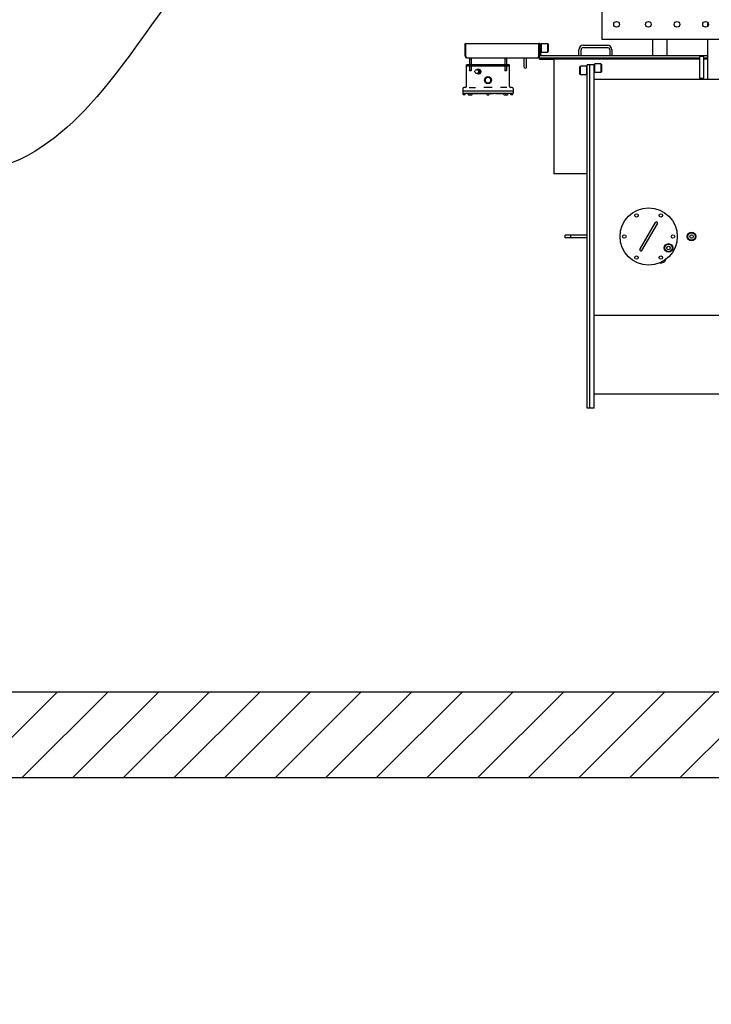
# Model space of a CAD drawing. Header units: metres. Extents: x 70279.8 to 70377.7, y 409251.8 to 409331.5.
# Tile 141 of 244: x 70320.4 to 70322.8, y 409310.7 to 409314.1. Entities that reach past the tile are written whole.
import ezdxf

# ---------------------------------------------------------------- set-up
doc = ezdxf.new("R2010")
doc.units = ezdxf.units.M
doc.layers.add('02___PRT_ALL_AXES', color=7, linetype='Continuous')
doc.layers.add('PRT_AXIS', color=7, linetype='Continuous')

# ---------------------------------------------------------------- blocks, each defined once
blk = doc.blocks.new('Transformer_Top_20170130')
at = {"color": 7, "linetype": 'Continuous'}
for p, q in [((-3314.7, 1380.5), (-3314.7, 1386.5)), ((-3314.2, 1387), (-3311, 1387)), ((-3314.2, 1380), (-3311, 1380)), ((-3310.5, 1213), (-3310.5, 1387)), ((-3293.5, 1388), (-3309.5, 1388)), ((-3301.5, 1388), (-3301.5, 1212)), ((-3289.5, 1378.1), (-3289.5, 1384)), ((-3184.2, 1375.5), (-3182.3, 1376.2)), ((-3182.3, 1376.2), (-3180, 1377)), ((-3180, 1380), (-3180, 1377)), ((-3180, 1380), (-3136, 1380)), ((-3180, 1377), (-3136, 1377)), ((-3136, 1380), (-3136, 1377)), ((-3136, 1377), (-3136, 1123)), ((-3314.7, 1368.5), (-3314.7, 1362.5)), ((-3314.7, 1362), (-3314.7, 1356)), ((-3314.2, 1369), (-3311, 1369)), ((-3314.2, 1362.5), (-3311, 1362.5)), ((-3314.2, 1355.5), (-3311, 1355.5)), ((-3312, 1351.1), (-3312, 1355.5)), ((-3312, 1350.7), (-3312, 1351.1)), ((-3310.5, 1351.1), (-3312, 1351.1)), ((-3310.5, 1351.1), (-3312, 1351.1)), ((-3310.5, 1350.7), (-3312, 1350.7)), ((-3310.5, 1350.7), (-3312, 1350.7)), ((-3312, 1332.6), (-3312, 1349)), ((-3310.5, 1349), (-3312, 1349)), ((-3289.5, 1365.6), (-3289.5, 1344.1)), ((-3285.5, 1375.5), (-3215, 1375.5)), ((-3231, 1364.4), (-3230.5, 1364.9)), ((-3231, 1359.4), (-3231, 1364.4)), ((-3231, 1359.4), (-3230.5, 1358.9)), ((-3230.5, 1358.9), (-3230.5, 1364.9)), ((-3214, 1375), (-3214, 1225)), ((-3214, 1375), (-3210, 1375)), ((-3210, 1225), (-3210, 1375)), ((-3188, 1364.9), (-3188, 1358.9)), ((-3186, 1362.9), (-3188, 1364.9)), ((-3186, 1360.9), (-3188, 1358.9)), ((-3186, 1374), (-3186, 1126)), ((-3310.5, 1333.5), (-3312, 1333.5)), ((-3310.5, 1332.6), (-3312, 1332.6)), ((-3312, 1314.2), (-3312, 1331)), ((-3310.5, 1331), (-3312, 1331)), ((-3310.5, 1326.2), (-3312, 1326.2)), ((-3310.5, 1323.3), (-3312, 1323.3)), ((-3310.5, 1320.4), (-3312, 1320.4)), ((-3310.5, 1315.6), (-3312, 1315.6)), ((-3310.5, 1314.2), (-3312, 1314.2)), ((-3312, 1303.5), (-3312, 1312.4)), ((-3310.5, 1312.4), (-3312, 1312.4)), ((-3289.5, 1285.3), (-3289.5, 1314.7)), ((-3274.7, 1300.5), (-3269.8, 1309)), ((-3259.1, 1309.5), (-3268.9, 1309.5)), ((-3253.3, 1300.5), (-3258.2, 1309)), ((-3242.5, 1332.8), (-3242.2, 1334.7)), ((-3242.2, 1330.8), (-3242.5, 1332.8)), ((-3242.1, 1334), (-3241, 1335.7)), ((-3242.1, 1334), (-3242.1, 1332.8)), ((-3238, 1327.7), (-3242.1, 1334)), ((-3242.1, 1332.8), (-3238, 1326.4)), ((-3241, 1334), (-3241, 1339.1)), ((-3236.3, 1325.3), (-3238.3, 1326.1)), ((-3238, 1327.7), (-3238, 1326.4)), ((-3230, 1327.7), (-3238, 1327.7)), ((-3230, 1326.4), (-3238, 1326.4)), ((-3225.9, 1334), (-3230, 1327.7)), ((-3230, 1326.4), (-3225.9, 1332.8)), ((-3230, 1327.7), (-3230, 1326.4)), ((-3228, 1327.3), (-3229.8, 1326)), ((-3227, 1334), (-3227, 1339.1)), ((-3227, 1335.7), (-3225.9, 1334)), ((-3225.9, 1334), (-3225.9, 1332.8)), ((-3225.8, 1334.7), (-3225.5, 1332.8)), ((-3314.7, 1303), (-3314.7, 1297)), ((-3314.2, 1303.5), (-3311, 1303.5)), ((-3314.2, 1296.5), (-3311, 1296.5)), ((-3312, 1279.7), (-3312, 1296.5)), ((-3310.5, 1292.8), (-3312, 1292.8)), ((-3310.5, 1289.9), (-3312, 1289.9)), ((-3310.5, 1287), (-3312, 1287)), ((-3310.5, 1282.2), (-3312, 1282.2)), ((-3310.5, 1279.7), (-3312, 1279.7)), ((-3312, 1244.5), (-3312, 1274.3)), ((-3310.5, 1274.3), (-3312, 1274.3)), ((-3269.8, 1291), (-3274.7, 1299.5)), ((-3268.9, 1290.5), (-3259.1, 1290.5)), ((-3258.2, 1291), (-3253.3, 1299.5)), ((-3314.7, 1244), (-3314.7, 1238)), ((-3314.2, 1244.5), (-3311, 1244.5)), ((-3310.5, 1271), (-3312, 1271)), ((-3310.5, 1268.6), (-3312, 1268.6)), ((-3310.5, 1265.7), (-3312, 1265.7)), ((-3310.5, 1261.9), (-3312, 1261.9)), ((-3310.5, 1259.1), (-3312, 1259.1)), ((-3310.5, 1256.6), (-3312, 1256.6)), ((-3310.5, 1253.4), (-3312, 1253.4)), ((-3310.5, 1252.9), (-3312, 1252.9)), ((-3289.5, 1234.4), (-3289.5, 1255.9)), ((-3231, 1240.6), (-3230.5, 1241.1)), ((-3231, 1235.6), (-3231, 1240.6)), ((-3230.5, 1235.1), (-3230.5, 1241.1)), ((-3188, 1241.1), (-3188, 1235.1)), ((-3186, 1239.1), (-3188, 1241.1)), ((-3314.7, 1237.5), (-3314.7, 1231.5)), ((-3314.7, 1213.5), (-3314.7, 1219.5)), ((-3314.2, 1237.5), (-3311, 1237.5)), ((-3314.2, 1231), (-3311, 1231)), ((-3314.2, 1220), (-3311, 1220)), ((-3314.2, 1213), (-3311, 1213)), ((-3293.5, 1212), (-3309.5, 1212)), ((-3289.5, 1216), (-3289.5, 1221.9)), ((-3285.5, 1224.5), (-3215, 1224.5)), ((-3231, 1235.6), (-3230.5, 1235.1)), ((-3214, 1225), (-3210, 1225)), ((-3186, 1237.1), (-3188, 1235.1)), ((-3218, 1174), (-3186, 1174)), ((-3218, 1166), (-3186, 1166)), ((-3186, 1120), (-3186, 560)), ((-3186, 1120), (-3178, 1120)), ((-3184.2, 1124.5), (-3182.3, 1123.8)), ((-3182.3, 1123.8), (-3180, 1123)), ((-3180, 1120), (-3180, 1123)), ((-3180, 1123), (-3136, 1123)), ((-3178, 1120), (-3178, 532.5)), ((-3164, 1115), (-3166, 1113)), ((-3166, 1113), (-3136, 1113)), ((-3142.1, 1115), (-3138, 1115)), ((-3138, 1115), (-3136, 1113)), ((-3136, 1120), (-3136, 1123)), ((-3591, 954), (-3591, 1070)), ((-3191, 1070), (-3591, 1070)), ((-3191, 560), (-3191, 1070)), ((-3164, 1090), (-3166, 1092)), ((-3136, 1092), (-3166, 1092)), ((-3138, 1090), (-3164, 1090)), ((-3138, 1090), (-3136, 1092)), ((-3815, 954), (-3815, 1031)), ((-3815, 1031), (-3805, 1031)), ((-3815, 1011), (-3805, 1011)), ((-3805, 954), (-3805, 1031)), ((-3243, 979), (-3245, 977)), ((-3245, 977), (-3215, 977)), ((-3243, 979), (-3217, 979)), ((-3217, 979), (-3215, 977)), ((-3178, 983), (-3158, 983)), ((-3178, 975), (-3158, 975)), ((-3150, 967), (-3150, 883)), ((-3142, 967), (-3142, 883)), ((-4410, 929), (-4410, 954)), ((-4410, 954), (-3210, 954)), ((-4410, 944), (-3210, 944)), ((-4410, 929), (-3209, 929)), ((-4360, 929), (-4360, 251)), ((-4085, 929), (-4085, -1091)), ((-3260, 929), (-3260, 557)), ((-3243, 954), (-3245, 956)), ((-3215, 956), (-3245, 956)), ((-3235, 929), (-3237, 927)), ((-3217, 954), (-3215, 956)), ((-3210, 929), (-3210, 954)), ((-3209, 929), (-3207, 927)), ((-3237, 927), (-3207, 927)), ((-3235, 904), (-3237, 906)), ((-3207, 906), (-3237, 906)), ((-3209, 904), (-3235, 904)), ((-3209, 904), (-3207, 906)), ((-3121, 903), (-3121, -24)), ((-1924.7, 903), (-3121, 903)), ((-3158, 875), (-3178, 875)), ((-3158, 867), (-3178, 867)), ((-3858.8, 762.5), (-3765.2, 708.5)), ((-3854.8, 769.5), (-3761.2, 715.5)), ((-3121, 725), (-3178, 725)), ((-3121, 675), (-3178, 675)), ((-3257, 560), (-3260, 557)), ((-3260, 557), (-3260, 551)), ((-3260, 551), (-3260, -713)), ((-3257, 548), (-3260, 551)), ((-3257, 560), (-3257, 548)), ((-3257, 560), (-3183, 560)), ((-3260, 532.5), (-3121, 532.5)), ((-3183, 548), (-3257, 548)), ((-3191, 532.5), (-3191, 548)), ((-3186, 548), (-3186, 532.5)), ((-3075.2, 532.5), (-3070, 532.5)), ((-3070, 532.5), (-3066.5, 531.9)), ((-3066.5, 531.9), (-3064.8, 531))]:
    blk.add_line(p, q, dxfattribs=at)
at = {"color": 4, "linetype": 'Continuous'}
for p, q in [((-3136, 1120), (-3178, 1120)), ((-3174, 1115), (-3142.7, 1115))]:
    blk.add_line(p, q, dxfattribs=at)
at = {"color": 7, "linetype": 'Continuous'}
for points in [[(-3241, 1339.1), (-3240.7, 1340.9), (-3239.9, 1342.5), (-3238.6, 1343.9), (-3236.9, 1344.9), (-3235, 1345.4), (-3233, 1345.4), (-3231.1, 1344.9), (-3229.4, 1343.9), (-3228.1, 1342.5), (-3227.3, 1340.9), (-3227, 1339.1)], [(-3186, 1374), (-3185.5, 1374.8), (-3184.2, 1375.5)], [(-3242.2, 1334.7), (-3241.3, 1336.6), (-3241, 1337)], [(-3238.3, 1326.1), (-3240.1, 1327.4), (-3241.4, 1328.9), (-3242.2, 1330.8)], [(-3227, 1339.1), (-3227.3, 1337.3), (-3228.1, 1335.7), (-3229.4, 1334.3), (-3231.1, 1333.3), (-3233, 1332.8), (-3235, 1332.8), (-3236.9, 1333.3), (-3238.6, 1334.3), (-3239.9, 1335.6), (-3240.7, 1337.3), (-3241, 1339.1)], [(-3241, 1334), (-3240.9, 1332.9), (-3240.6, 1331.9), (-3240.1, 1330.8)], [(-3240.1, 1330.8), (-3238.9, 1329.5), (-3237.5, 1328.5), (-3235.8, 1327.9), (-3234, 1327.7)], [(-3229.8, 1326), (-3231.9, 1325.3), (-3234.1, 1325), (-3236.3, 1325.3)], [(-3234, 1327.7), (-3232.2, 1327.9), (-3230.5, 1328.5), (-3229.1, 1329.5), (-3227.9, 1330.8)], [(-3225.5, 1332.8), (-3225.8, 1330.8), (-3226.7, 1328.9), (-3228, 1327.3)], [(-3227.9, 1330.8), (-3227.4, 1331.9), (-3227.1, 1332.9), (-3227, 1334)], [(-3227, 1337), (-3226.6, 1336.6), (-3225.8, 1334.7)], [(-3186, 1126), (-3185.5, 1125.2), (-3184.2, 1124.5)]]:
    blk.add_lwpolyline(points, dxfattribs=at)
for centre, radius in [((-3264, 1300), 12.5), ((-3850, 669.7), 15), ((-3850, 669.7), 13), ((-3850, 669.7), 6), ((-3810, 589), 15), ((-3810, 589), 13), ((-3810, 589), 6)]:
    blk.add_circle(centre, radius, dxfattribs=at)
for centre, radius, start, end in [((-3314.2, 1386.5), 0.5, 90, 180), ((-3314.2, 1380.5), 0.5, 180, 270), ((-3311, 1386.5), 0.5, 0, 90), ((-3311, 1380.5), 0.5, 270, 0), ((-3309.5, 1387), 1, 90, 180), ((-3293.5, 1384), 4, 0, 90), ((-3285.5, 1379.5), 4, 180, 270), ((-3180, 1374), 6, 90, 180), ((-3314.2, 1368.5), 0.5, 90, 180), ((-3314.2, 1362.5), 0.5, 180, 207.395), ((-3314.2, 1362), 0.5, 90, 180), ((-3314.2, 1356), 0.5, 180, 270), ((-3311, 1368.5), 0.5, 0, 90), ((-3311, 1362), 0.5, 0, 90), ((-3311, 1356), 0.5, 270, 0), ((-3215, 1374.5), 1, 22.5, 90), ((-3264, 1300), 9.76, 103.1852, 136.8148), ((-3268.9, 1308.5), 1, 90, 150), ((-3264, 1300), 9.76, 43.1852, 76.8148), ((-3259.1, 1308.5), 1, 30, 90), ((-3314.2, 1303), 0.5, 90, 180), ((-3314.2, 1297), 0.5, 180, 270), ((-3311, 1303), 0.5, 0, 90), ((-3311, 1297), 0.5, 270, 360), ((-3273.8, 1300), 1, 150, 210), ((-3264, 1300), 9.76, 163.1852, 196.8148), ((-3264, 1300), 9.76, 223.1852, 256.8148), ((-3268.9, 1291.5), 1, 210, 270), ((-3264, 1300), 9.76, 283.1852, 316.8148), ((-3259.1, 1291.5), 1, 270, 330), ((-3264, 1300), 9.76, 343.1852, 16.8148), ((-3254.2, 1300), 1, 330, 30), ((-3314.2, 1244), 0.5, 90, 180), ((-3311, 1244), 0.5, 0, 90), ((-3314.2, 1238), 0.5, 180, 270), ((-3314.2, 1237.5), 0.5, 152.605, 180), ((-3314.2, 1231.5), 0.5, 180, 270), ((-3314.2, 1219.5), 0.5, 90, 180), ((-3314.2, 1213.5), 0.5, 180, 270), ((-3311, 1238), 0.5, 270, 0), ((-3311, 1231.5), 0.5, 270, 0), ((-3311, 1219.5), 0.5, 0, 90), ((-3311, 1213.5), 0.5, 270, 360), ((-3309.5, 1213), 1, 180, 270), ((-3293.5, 1216), 4, 270, 0), ((-3285.5, 1220.5), 4, 90, 180), ((-3215, 1225.5), 1, 270, 337.5), ((-3218, 1170), 4, 90, 270), ((-3180, 1126), 6, 180, 247.471), ((-3174, 1108), 7, 124.8535, 125.0509), ((-3158, 967), 16, 0, 90), ((-3158, 967), 8, 0, 90), ((-3158, 883), 16, 270, 0), ((-3158, 883), 8, 270, 0), ((-3856.8, 766), 4, 60, 240), ((-3883.6, 696.5), 18.5, 169.382, 250.1175), ((-3763.2, 712), 4, 240, 60), ((-3183, 557), 3, 0, 90), ((-3183, 551), 3, 270, 0), ((-3070, 520.5), 12, 62.844, 90)]:
    blk.add_arc(centre, radius, start, end, dxfattribs=at)
at = {"color": 4, "linetype": 'Continuous'}
for centre, start, end in [((-3174, 1108), 90, 124.8535), ((-3142.7, 1122), 270, 343.3985)]:
    blk.add_arc(centre, 7, start, end, dxfattribs=at)
at = {"layer": '02___PRT_ALL_AXES', "color": 7, "linetype": 'Continuous'}
for p, q in [((-3166, 1113), (-3166, 1092)), ((-3136, 1113), (-3136, 1092)), ((-3245, 956), (-3245, 977)), ((-3215, 956), (-3215, 977)), ((-3237, 906), (-3237, 927)), ((-3207, 906), (-3207, 927))]:
    blk.add_line(p, q, dxfattribs=at)
for centre, radius in [((-3069, 851), 10), ((-3810, 739), 100), ((-3810, 824), 6), ((-3883.6, 781.5), 6), ((-3736.4, 781.5), 6), ((-3069, 740), 10), ((-3883.6, 696.5), 6), ((-3736.4, 696.5), 6), ((-3810, 654), 6), ((-3069, 640), 10), ((-3069, 540), 10)]:
    blk.add_circle(centre, radius, dxfattribs=at)
at = {"layer": 'PRT_AXIS', "color": 7, "linetype": 'Continuous'}
for p, q in [((-3214, 1364.9), (-3230.5, 1364.9)), ((-3214, 1358.9), (-3230.5, 1358.9)), ((-3188, 1364.9), (-3210, 1364.9)), ((-3188, 1358.9), (-3210, 1358.9)), ((-3214, 1241.1), (-3230.5, 1241.1)), ((-3188, 1241.1), (-3210, 1241.1)), ((-3214, 1235.1), (-3230.5, 1235.1)), ((-3188, 1235.1), (-3210, 1235.1)), ((-3191, 1120), (-3191, 1070)), ((-3191, 1120), (-3186, 1120)), ((-3191, 1090), (-3186, 1090)), ((-3186, 1090), (-3186, 1050)), ((-3191, 1050), (-3186, 1050)), ((-3180, 557), (-3180, 551))]:
    blk.add_line(p, q, dxfattribs=at)

msp = doc.modelspace()

# ---------------------------------------------------------------- hatches: boundary and pattern name
h = msp.add_hatch()
h.set_pattern_fill('ANSI31', color=256)
h.set_pattern_definition([(45, (70274.75, 409260.7), (-0.08838835, 0.08838835), [])])
edge = h.paths.add_edge_path()
edge.add_arc((70318.75, 409311.6), 0.3, 60, 120)
edge.add_line((70318.6, 409311.8598), (70318.6, 409315.35))
edge.add_arc((70318.75, 409315.35), 0.15, 180.0021, 360)
edge.add_line((70318.9, 409315.35), (70318.9, 409311.8598))
edge = h.paths.add_edge_path()
edge.add_arc((70318.75, 409311.6), 0.3, 330, 390)
edge.add_line((70319.0098, 409311.75), (70327.65, 409311.75))
edge.add_line((70327.65, 409311.75), (70327.65, 409311.45))
edge.add_line((70327.65, 409311.45), (70319.0098, 409311.45))
edge = h.paths.add_edge_path()
edge.add_arc((70318.75, 409311.6), 0.3, 240, 300)
edge.add_line((70318.9, 409311.3402), (70318.9, 409309.35))
edge.add_arc((70318.75, 409309.3387), 0.1504, 4.3077, 175.6923)
edge.add_line((70318.6, 409309.35), (70318.6, 409311.3402))

# ---------------------------------------------------------------- linework, layer by layer
for p, q in [((70318.9, 409311.75), (70329, 409311.75)), ((70318.9, 409311.75), (70329, 409311.75)), ((70318.9, 409311.45), (70329, 409311.45)), ((70318.9, 409311.45), (70329, 409311.45))]:
    msp.add_line(p, q)
msp.add_spline([(70322.3967, 409315.3206), (70320.9783, 409314.2871), (70320.3132, 409313.588), (70319.8503, 409313.55)], degree=3)

# ---------------------------------------------------------------- block references
at = {"xscale": 0.001, "yscale": 0.001, "zscale": 0.001, "rotation": 90}
msp.add_blockref('Transformer_Top_20170130', (70323.3, 409317.15), dxfattribs=at)

doc.saveas('drawing.dxf')
